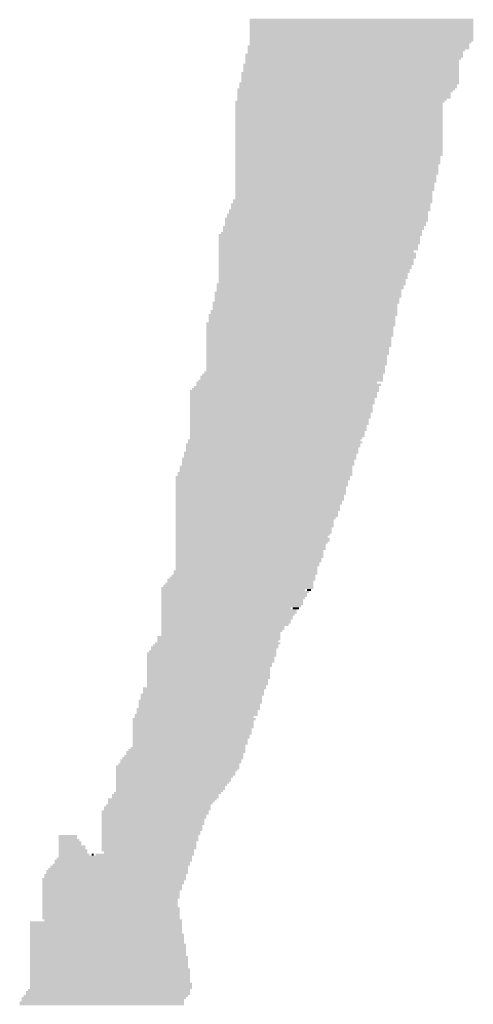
# Model space of a CAD drawing. Extents: x 0 to 579, y 0 to 878.
# Tile 6 of 34: x 72 to 132, y 181 to 310. Entities that reach past the tile are written whole.
import ezdxf

# ---------------------------------------------------------------- set-up
doc = ezdxf.new("R2010")
doc.units = 0
doc.header["$MEASUREMENT"] = 0

msp = doc.modelspace()

# ---------------------------------------------------------------- linework, layer by layer
at = {"color": 7, "linetype": 'Continuous', "lineweight": 0}
for points in [[(102.13, 309.75), (131.5, 309.75), (102.13, 310.01), (131.5, 310.01)], [(102.13, 309.48), (131.5, 309.48), (102.13, 309.75), (131.5, 309.75)], [(102.13, 309.21), (131.5, 309.21), (102.13, 309.48), (131.5, 309.48)], [(102.13, 308.94), (131.5, 308.94), (102.13, 309.21), (131.5, 309.21)], [(102.13, 308.67), (131.5, 308.67), (102.13, 308.94), (131.5, 308.94)], [(102.13, 308.4), (131.5, 308.4), (102.13, 308.67), (131.5, 308.67)], [(102.13, 308.13), (131.5, 308.13), (102.13, 308.4), (131.5, 308.4)], [(102.13, 307.86), (131.5, 307.86), (102.13, 308.13), (131.5, 308.13)], [(102.13, 307.59), (131.5, 307.59), (102.13, 307.86), (131.5, 307.86)], [(101.86, 306.24), (130.96, 306.24), (101.86, 306.51), (130.96, 306.51)], [(102.13, 307.32), (131.5, 307.32), (102.13, 307.59), (131.5, 307.59)], [(102.13, 307.05), (131.5, 307.05), (102.13, 307.32), (131.5, 307.32)], [(102.13, 306.78), (131.23, 306.78), (102.13, 307.05), (131.23, 307.05)], [(102.13, 306.51), (130.96, 306.51), (102.13, 306.78), (130.96, 306.78)], [(101.59, 305.17), (130.16, 305.17), (101.59, 305.44), (130.16, 305.44)], [(101.59, 304.9), (130.16, 304.9), (101.59, 305.17), (130.16, 305.17)], [(101.86, 305.97), (130.96, 305.97), (101.86, 306.24), (130.96, 306.24)], [(101.86, 305.71), (130.42, 305.71), (101.86, 305.97), (130.42, 305.97)], [(101.86, 305.44), (130.16, 305.44), (101.86, 305.71), (130.16, 305.71)], [(101.32, 303.82), (129.62, 303.82), (101.32, 304.09), (129.62, 304.09)], [(101.32, 303.55), (129.62, 303.55), (101.32, 303.82), (129.62, 303.82)], [(101.59, 304.63), (129.89, 304.63), (101.59, 304.9), (129.89, 304.9)], [(101.59, 304.36), (129.62, 304.36), (101.59, 304.63), (129.62, 304.63)], [(101.59, 304.09), (129.62, 304.09), (101.59, 304.36), (129.62, 304.36)], [(101.05, 302.74), (129.62, 302.74), (101.05, 303.01), (129.62, 303.01)], [(101.05, 302.47), (129.62, 302.47), (101.05, 302.74), (129.62, 302.74)], [(101.32, 303.28), (129.62, 303.28), (101.32, 303.55), (129.62, 303.55)], [(101.32, 303.01), (129.62, 303.01), (101.32, 303.28), (129.62, 303.28)], [(100.78, 301.4), (129.62, 301.4), (100.78, 301.66), (129.62, 301.66)], [(100.78, 301.13), (129.35, 301.13), (100.78, 301.4), (129.35, 301.4)], [(101.05, 302.2), (129.62, 302.2), (101.05, 302.47), (129.62, 302.47)], [(101.05, 301.93), (129.62, 301.93), (101.05, 302.2), (129.62, 302.2)], [(101.05, 301.66), (129.62, 301.66), (101.05, 301.93), (129.62, 301.93)], [(100.51, 300.59), (129.08, 300.59), (100.51, 300.86), (129.08, 300.86)], [(100.51, 300.32), (128.81, 300.32), (100.51, 300.59), (128.81, 300.59)], [(100.51, 300.05), (128.54, 300.05), (100.51, 300.32), (128.54, 300.32)], [(100.51, 299.78), (128.54, 299.78), (100.51, 300.05), (128.54, 300.05)], [(100.78, 300.86), (129.35, 300.86), (100.78, 301.13), (129.35, 301.13)], [(100.24, 298.97), (127.73, 298.97), (100.24, 299.24), (127.73, 299.24)], [(100.24, 298.7), (127.46, 298.7), (100.24, 298.97), (127.46, 298.97)], [(100.24, 298.43), (127.46, 298.43), (100.24, 298.7), (127.46, 298.7)], [(100.51, 299.51), (128.54, 299.51), (100.51, 299.78), (128.54, 299.78)], [(100.51, 299.24), (128, 299.24), (100.51, 299.51), (128, 299.51)], [(100.24, 298.16), (127.46, 298.16), (100.24, 298.43), (127.46, 298.43)], [(100.24, 297.89), (127.46, 297.89), (100.24, 298.16), (127.46, 298.16)], [(100.24, 297.62), (127.46, 297.62), (100.24, 297.89), (127.46, 297.89)], [(100.24, 297.36), (127.46, 297.36), (100.24, 297.62), (127.46, 297.62)], [(100.24, 297.09), (127.46, 297.09), (100.24, 297.36), (127.46, 297.36)], [(100.24, 296.82), (127.46, 296.82), (100.24, 297.09), (127.46, 297.09)], [(100.24, 296.55), (127.46, 296.55), (100.24, 296.82), (127.46, 296.82)], [(100.24, 296.28), (127.46, 296.28), (100.24, 296.55), (127.46, 296.55)], [(100.24, 296.01), (127.46, 296.01), (100.24, 296.28), (127.46, 296.28)], [(100.24, 295.74), (127.46, 295.74), (100.24, 296.01), (127.46, 296.01)], [(100.24, 295.47), (127.46, 295.47), (100.24, 295.74), (127.46, 295.74)], [(100.24, 295.2), (127.46, 295.2), (100.24, 295.47), (127.46, 295.47)], [(100.24, 294.93), (127.46, 294.93), (100.24, 295.2), (127.46, 295.2)], [(100.24, 294.66), (127.46, 294.66), (100.24, 294.93), (127.46, 294.93)], [(100.24, 294.39), (127.46, 294.39), (100.24, 294.66), (127.46, 294.66)], [(100.24, 294.12), (127.46, 294.12), (100.24, 294.39), (127.46, 294.39)], [(100.24, 293.85), (127.46, 293.85), (100.24, 294.12), (127.46, 294.12)], [(100.24, 293.58), (127.46, 293.58), (100.24, 293.85), (127.46, 293.85)], [(100.24, 293.32), (127.46, 293.32), (100.24, 293.58), (127.46, 293.58)], [(100.24, 293.05), (127.46, 293.05), (100.24, 293.32), (127.46, 293.32)], [(100.24, 292.78), (127.46, 292.78), (100.24, 293.05), (127.46, 293.05)], [(100.24, 292.51), (127.46, 292.51), (100.24, 292.78), (127.46, 292.78)], [(100.24, 292.24), (127.46, 292.24), (100.24, 292.51), (127.46, 292.51)], [(100.24, 291.97), (127.46, 291.97), (100.24, 292.24), (127.46, 292.24)], [(100.24, 291.7), (127.19, 291.7), (100.24, 291.97), (127.19, 291.97)], [(100.24, 291.43), (127.19, 291.43), (100.24, 291.7), (127.19, 291.7)], [(100.24, 291.16), (127.19, 291.16), (100.24, 291.43), (127.19, 291.43)], [(100.24, 290.89), (127.19, 290.89), (100.24, 291.16), (127.19, 291.16)], [(100.24, 290.62), (126.92, 290.62), (100.24, 290.89), (126.92, 290.89)], [(100.24, 290.35), (126.92, 290.35), (100.24, 290.62), (126.92, 290.62)], [(100.24, 290.08), (126.92, 290.08), (100.24, 290.35), (126.92, 290.35)], [(100.24, 289.81), (126.92, 289.81), (100.24, 290.08), (126.92, 290.08)], [(100.24, 289.54), (126.92, 289.54), (100.24, 289.81), (126.92, 289.81)], [(100.24, 289.28), (126.65, 289.28), (100.24, 289.54), (126.65, 289.54)], [(100.24, 289.01), (126.65, 289.01), (100.24, 289.28), (126.65, 289.28)], [(100.24, 288.74), (126.65, 288.74), (100.24, 289.01), (126.65, 289.01)], [(100.24, 288.47), (126.65, 288.47), (100.24, 288.74), (126.65, 288.74)], [(100.24, 288.2), (126.38, 288.2), (100.24, 288.47), (126.38, 288.47)], [(100.24, 287.93), (126.38, 287.93), (100.24, 288.2), (126.38, 288.2)], [(100.24, 287.66), (126.38, 287.66), (100.24, 287.93), (126.38, 287.93)], [(100.24, 287.39), (126.38, 287.39), (100.24, 287.66), (126.38, 287.66)], [(100.24, 287.12), (126.11, 287.12), (100.24, 287.39), (126.11, 287.39)], [(100.24, 286.85), (126.11, 286.85), (100.24, 287.12), (126.11, 287.12)], [(99.7, 285.5), (125.84, 285.5), (99.7, 285.77), (125.84, 285.77)], [(99.97, 286.04), (126.11, 286.04), (99.97, 286.31), (126.11, 286.31)], [(99.97, 285.77), (126.11, 285.77), (99.97, 286.04), (126.11, 286.04)], [(100.24, 286.58), (126.11, 286.58), (100.24, 286.85), (126.11, 286.85)], [(100.24, 286.31), (126.11, 286.31), (100.24, 286.58), (126.11, 286.58)], [(99.17, 284.16), (125.57, 284.16), (99.17, 284.43), (125.57, 284.43)], [(99.44, 284.7), (125.84, 284.7), (99.44, 284.97), (125.84, 284.97)], [(99.44, 284.43), (125.57, 284.43), (99.44, 284.7), (125.57, 284.7)], [(99.7, 285.23), (125.84, 285.23), (99.7, 285.5), (125.84, 285.5)], [(99.7, 284.97), (125.84, 284.97), (99.7, 285.23), (125.84, 285.23)], [(98.9, 283.62), (125.57, 283.62), (98.9, 283.89), (125.57, 283.89)], [(98.9, 283.35), (125.57, 283.35), (98.9, 283.62), (125.57, 283.62)], [(98.9, 283.08), (125.3, 283.08), (98.9, 283.35), (125.3, 283.35)], [(99.17, 283.89), (125.57, 283.89), (99.17, 284.16), (125.57, 284.16)], [(98.36, 281.73), (124.77, 281.73), (98.36, 282), (124.77, 282)], [(98.63, 282.54), (125.04, 282.54), (98.63, 282.81), (125.04, 282.81)], [(98.63, 282.27), (125.04, 282.27), (98.63, 282.54), (125.04, 282.54)], [(98.63, 282), (124.77, 282), (98.63, 282.27), (124.77, 282.27)], [(98.9, 282.81), (125.3, 282.81), (98.9, 283.08), (125.3, 283.08)], [(98.09, 281.46), (124.77, 281.46), (98.09, 281.73), (124.77, 281.73)], [(98.09, 281.19), (124.5, 281.19), (98.09, 281.46), (124.5, 281.46)], [(98.09, 280.93), (124.5, 280.93), (98.09, 281.19), (124.5, 281.19)], [(98.09, 280.66), (124.5, 280.66), (98.09, 280.93), (124.5, 280.93)], [(98.09, 280.39), (124.5, 280.39), (98.09, 280.66), (124.5, 280.66)], [(98.09, 280.12), (124.23, 280.12), (98.09, 280.39), (124.23, 280.39)], [(98.09, 279.85), (124.23, 279.85), (98.09, 280.12), (124.23, 280.12)], [(98.09, 279.58), (124.23, 279.58), (98.09, 279.85), (124.23, 279.85)], [(98.09, 279.31), (123.69, 279.31), (98.09, 279.58), (123.69, 279.58)], [(98.09, 279.04), (123.96, 279.04), (98.09, 279.31), (123.96, 279.31)], [(98.09, 278.77), (123.96, 278.77), (98.09, 279.04), (123.96, 279.04)], [(98.09, 278.5), (123.96, 278.5), (98.09, 278.77), (123.96, 278.77)], [(98.09, 278.23), (123.69, 278.23), (98.09, 278.5), (123.69, 278.5)], [(98.09, 277.96), (123.69, 277.96), (98.09, 278.23), (123.69, 278.23)], [(98.09, 277.69), (123.69, 277.69), (98.09, 277.96), (123.69, 277.96)], [(98.09, 277.42), (123.42, 277.42), (98.09, 277.69), (123.42, 277.69)], [(98.09, 277.15), (123.42, 277.15), (98.09, 277.42), (123.42, 277.42)], [(98.09, 276.89), (123.15, 276.89), (98.09, 277.15), (123.15, 277.15)], [(98.09, 276.62), (123.15, 276.62), (98.09, 276.89), (123.15, 276.89)], [(98.09, 276.35), (122.88, 276.35), (98.09, 276.62), (122.88, 276.62)], [(98.09, 276.08), (122.88, 276.08), (98.09, 276.35), (122.88, 276.35)], [(98.09, 275.81), (122.88, 275.81), (98.09, 276.08), (122.88, 276.08)], [(98.09, 275.54), (122.61, 275.54), (98.09, 275.81), (122.61, 275.81)], [(98.09, 275.27), (122.61, 275.27), (98.09, 275.54), (122.61, 275.54)], [(97.55, 273.92), (122.07, 273.92), (97.55, 274.19), (122.07, 274.19)], [(97.82, 275), (122.61, 275), (97.82, 275.27), (122.61, 275.27)], [(97.82, 274.73), (122.34, 274.73), (97.82, 275), (122.34, 275)], [(97.82, 274.46), (122.34, 274.46), (97.82, 274.73), (122.34, 274.73)], [(97.82, 274.19), (122.07, 274.19), (97.82, 274.46), (122.07, 274.46)], [(97.28, 272.58), (121.8, 272.58), (97.28, 272.85), (121.8, 272.85)], [(97.55, 273.65), (122.07, 273.65), (97.55, 273.92), (122.07, 273.92)], [(97.55, 273.38), (122.07, 273.38), (97.55, 273.65), (122.07, 273.65)], [(97.55, 273.11), (121.8, 273.11), (97.55, 273.38), (121.8, 273.38)], [(97.55, 272.85), (121.8, 272.85), (97.55, 273.11), (121.8, 273.11)], [(97.01, 271.5), (121.53, 271.5), (97.01, 271.77), (121.53, 271.77)], [(97.01, 271.23), (121.53, 271.23), (97.01, 271.5), (121.53, 271.5)], [(97.28, 272.31), (121.53, 272.31), (97.28, 272.58), (121.53, 272.58)], [(97.28, 272.04), (121.53, 272.04), (97.28, 272.31), (121.53, 272.31)], [(97.28, 271.77), (121.53, 271.77), (97.28, 272.04), (121.53, 272.04)], [(96.74, 270.96), (121.53, 270.96), (96.74, 271.23), (121.53, 271.23)], [(96.74, 270.69), (121.26, 270.69), (96.74, 270.96), (121.26, 270.96)], [(96.74, 270.42), (121.26, 270.42), (96.74, 270.69), (121.26, 270.69)], [(96.74, 270.15), (121.26, 270.15), (96.74, 270.42), (121.26, 270.42)], [(96.47, 269.88), (121.26, 269.88), (96.47, 270.15), (121.26, 270.15)], [(96.47, 269.61), (121.26, 269.61), (96.47, 269.88), (121.26, 269.88)], [(96.47, 269.34), (120.99, 269.34), (96.47, 269.61), (120.99, 269.61)], [(96.47, 269.07), (120.99, 269.07), (96.47, 269.34), (120.99, 269.34)], [(96.47, 268.8), (120.99, 268.8), (96.47, 269.07), (120.99, 269.07)], [(96.47, 268.54), (120.99, 268.54), (96.47, 268.8), (120.99, 268.8)], [(96.47, 268.27), (120.99, 268.27), (96.47, 268.54), (120.99, 268.54)], [(96.47, 268), (120.72, 268), (96.47, 268.27), (120.72, 268.27)], [(96.47, 267.73), (120.72, 267.73), (96.47, 268), (120.72, 268)], [(96.47, 267.46), (120.72, 267.46), (96.47, 267.73), (120.72, 267.73)], [(96.47, 267.19), (120.72, 267.19), (96.47, 267.46), (120.72, 267.46)], [(96.47, 266.92), (120.72, 266.92), (96.47, 267.19), (120.72, 267.19)], [(96.47, 266.65), (120.45, 266.65), (96.47, 266.92), (120.45, 266.92)], [(96.47, 266.38), (120.45, 266.38), (96.47, 266.65), (120.45, 266.65)], [(96.47, 266.11), (120.45, 266.11), (96.47, 266.38), (120.45, 266.38)], [(96.47, 265.84), (120.45, 265.84), (96.47, 266.11), (120.45, 266.11)], [(96.47, 265.57), (120.18, 265.57), (96.47, 265.84), (120.18, 265.84)], [(96.47, 265.3), (120.18, 265.3), (96.47, 265.57), (120.18, 265.57)], [(96.47, 265.03), (120.18, 265.03), (96.47, 265.3), (120.18, 265.3)], [(96.47, 264.76), (120.18, 264.76), (96.47, 265.03), (120.18, 265.03)], [(96.47, 264.5), (120.18, 264.5), (96.47, 264.76), (120.18, 264.76)], [(96.47, 264.23), (119.92, 264.23), (96.47, 264.5), (119.92, 264.5)], [(96.47, 263.96), (119.92, 263.96), (96.47, 264.23), (119.92, 264.23)], [(96.47, 263.69), (119.92, 263.69), (96.47, 263.96), (119.92, 263.96)], [(95.39, 262.34), (119.65, 262.34), (95.39, 262.61), (119.65, 262.61)], [(95.66, 262.88), (119.65, 262.88), (95.66, 263.15), (119.65, 263.15)], [(95.66, 262.61), (119.65, 262.61), (95.66, 262.88), (119.65, 262.88)], [(95.93, 263.15), (119.65, 263.15), (95.93, 263.42), (119.65, 263.42)], [(96.2, 263.42), (119.92, 263.42), (96.2, 263.69), (119.92, 263.69)], [(94.32, 260.99), (119.11, 260.99), (94.32, 261.26), (119.11, 261.26)], [(94.59, 261.26), (119.11, 261.26), (94.59, 261.53), (119.11, 261.53)], [(94.85, 261.53), (119.11, 261.53), (94.85, 261.8), (119.11, 261.8)], [(95.12, 262.07), (118.84, 262.07), (95.12, 262.34), (118.84, 262.34)], [(95.12, 261.8), (119.38, 261.8), (95.12, 262.07), (119.38, 262.07)], [(94.32, 260.72), (118.84, 260.72), (94.32, 260.99), (118.84, 260.99)], [(94.32, 260.46), (118.84, 260.46), (94.32, 260.72), (118.84, 260.72)], [(94.32, 260.19), (118.84, 260.19), (94.32, 260.46), (118.84, 260.46)], [(94.32, 259.92), (118.57, 259.92), (94.32, 260.19), (118.57, 260.19)], [(94.32, 259.65), (118.57, 259.65), (94.32, 259.92), (118.57, 259.92)], [(94.32, 259.38), (118.57, 259.38), (94.32, 259.65), (118.57, 259.65)], [(94.32, 259.11), (118.3, 259.11), (94.32, 259.38), (118.3, 259.38)], [(94.32, 258.84), (118.3, 258.84), (94.32, 259.11), (118.3, 259.11)], [(94.32, 258.57), (118.3, 258.57), (94.32, 258.84), (118.3, 258.84)], [(94.32, 258.3), (118.3, 258.3), (94.32, 258.57), (118.3, 258.57)], [(94.32, 258.03), (118.03, 258.03), (94.32, 258.3), (118.03, 258.3)], [(94.32, 257.76), (118.03, 257.76), (94.32, 258.03), (118.03, 258.03)], [(94.32, 257.49), (118.03, 257.49), (94.32, 257.76), (118.03, 257.76)], [(94.32, 257.22), (117.76, 257.22), (94.32, 257.49), (117.76, 257.49)], [(94.32, 256.95), (117.76, 256.95), (94.32, 257.22), (117.76, 257.22)], [(94.32, 256.68), (117.76, 256.68), (94.32, 256.95), (117.76, 256.95)], [(94.32, 256.42), (117.49, 256.42), (94.32, 256.68), (117.49, 256.68)], [(94.32, 256.15), (117.49, 256.15), (94.32, 256.42), (117.49, 256.42)], [(94.32, 255.88), (117.49, 255.88), (94.32, 256.15), (117.49, 256.15)], [(94.05, 254.53), (116.68, 254.53), (94.05, 254.8), (116.68, 254.8)], [(94.32, 255.61), (117.22, 255.61), (94.32, 255.88), (117.22, 255.88)], [(94.32, 255.34), (117.22, 255.34), (94.32, 255.61), (117.22, 255.61)], [(94.32, 255.07), (117.22, 255.07), (94.32, 255.34), (117.22, 255.34)], [(94.32, 254.8), (116.95, 254.8), (94.32, 255.07), (116.95, 255.07)], [(93.78, 253.99), (116.68, 253.99), (93.78, 254.26), (116.68, 254.26)], [(93.78, 253.72), (116.68, 253.72), (93.78, 253.99), (116.68, 253.99)], [(93.78, 253.45), (116.41, 253.45), (93.78, 253.72), (116.41, 253.72)], [(93.78, 253.18), (116.41, 253.18), (93.78, 253.45), (116.41, 253.45)], [(94.05, 254.26), (116.95, 254.26), (94.05, 254.53), (116.95, 254.53)], [(93.24, 252.11), (116.14, 252.11), (93.24, 252.38), (116.14, 252.38)], [(93.24, 251.84), (115.87, 251.84), (93.24, 252.11), (115.87, 252.11)], [(93.51, 252.91), (116.41, 252.91), (93.51, 253.18), (116.41, 253.18)], [(93.51, 252.64), (116.14, 252.64), (93.51, 252.91), (116.14, 252.91)], [(93.51, 252.38), (116.14, 252.38), (93.51, 252.64), (116.14, 252.64)], [(92.97, 251.03), (115.6, 251.03), (92.97, 251.3), (115.6, 251.3)], [(92.97, 250.76), (115.6, 250.76), (92.97, 251.03), (115.6, 251.03)], [(93.24, 251.57), (115.87, 251.57), (93.24, 251.84), (115.87, 251.84)], [(93.24, 251.3), (115.87, 251.3), (93.24, 251.57), (115.87, 251.57)], [(92.43, 249.68), (115.33, 249.68), (92.43, 249.95), (115.33, 249.95)], [(92.43, 249.41), (115.33, 249.41), (92.43, 249.68), (115.33, 249.68)], [(92.7, 250.22), (115.6, 250.22), (92.7, 250.49), (115.6, 250.49)], [(92.7, 249.95), (115.6, 249.95), (92.7, 250.22), (115.6, 250.22)], [(92.97, 250.49), (115.6, 250.49), (92.97, 250.76), (115.6, 250.76)], [(92.43, 249.14), (115.06, 249.14), (92.43, 249.41), (115.06, 249.41)], [(92.43, 248.87), (115.06, 248.87), (92.43, 249.14), (115.06, 249.14)], [(92.43, 248.6), (115.06, 248.6), (92.43, 248.87), (115.06, 248.87)], [(92.43, 248.33), (114.8, 248.33), (92.43, 248.6), (114.8, 248.6)], [(92.43, 248.07), (114.8, 248.07), (92.43, 248.33), (114.8, 248.33)], [(92.43, 247.8), (114.8, 247.8), (92.43, 248.07), (114.8, 248.07)], [(92.43, 247.53), (114.8, 247.53), (92.43, 247.8), (114.8, 247.8)], [(92.43, 247.26), (114.53, 247.26), (92.43, 247.53), (114.53, 247.53)], [(92.43, 246.99), (114.53, 246.99), (92.43, 247.26), (114.53, 247.26)], [(92.43, 246.72), (114.53, 246.72), (92.43, 246.99), (114.53, 246.99)], [(92.43, 246.45), (114.26, 246.45), (92.43, 246.72), (114.26, 246.72)], [(92.43, 246.18), (114.26, 246.18), (92.43, 246.45), (114.26, 246.45)], [(92.43, 245.91), (113.99, 245.91), (92.43, 246.18), (113.99, 246.18)], [(92.43, 245.64), (113.99, 245.64), (92.43, 245.91), (113.99, 245.91)], [(92.43, 245.37), (113.99, 245.37), (92.43, 245.64), (113.99, 245.64)], [(92.43, 245.1), (113.72, 245.1), (92.43, 245.37), (113.72, 245.37)], [(92.43, 244.83), (113.72, 244.83), (92.43, 245.1), (113.72, 245.1)], [(92.43, 244.56), (113.72, 244.56), (92.43, 244.83), (113.72, 244.83)], [(92.43, 244.29), (113.45, 244.29), (92.43, 244.56), (113.45, 244.56)], [(92.43, 244.03), (113.18, 244.03), (92.43, 244.29), (113.18, 244.29)], [(92.43, 243.76), (113.18, 243.76), (92.43, 244.03), (113.18, 244.03)], [(92.43, 243.49), (113.18, 243.49), (92.43, 243.76), (113.18, 243.76)], [(92.43, 243.22), (113.18, 243.22), (92.43, 243.49), (113.18, 243.49)], [(92.43, 242.95), (112.91, 242.95), (92.43, 243.22), (112.91, 243.22)], [(92.43, 242.68), (112.91, 242.68), (92.43, 242.95), (112.91, 242.95)], [(92.43, 242.41), (112.91, 242.41), (92.43, 242.68), (112.91, 242.68)], [(92.43, 242.14), (112.64, 242.14), (92.43, 242.41), (112.64, 242.41)], [(92.43, 241.87), (112.37, 241.87), (92.43, 242.14), (112.37, 242.14)], [(92.43, 241.6), (112.64, 241.6), (92.43, 241.87), (112.64, 241.87)], [(92.43, 241.33), (112.64, 241.33), (92.43, 241.6), (112.64, 241.6)], [(92.43, 241.06), (112.37, 241.06), (92.43, 241.33), (112.37, 241.33)], [(92.43, 240.79), (112.1, 240.79), (92.43, 241.06), (112.1, 241.06)], [(92.43, 240.52), (112.1, 240.52), (92.43, 240.79), (112.1, 240.79)], [(92.43, 240.25), (112.1, 240.25), (92.43, 240.52), (112.1, 240.52)], [(92.43, 239.99), (111.83, 239.99), (92.43, 240.25), (111.83, 240.25)], [(92.43, 239.72), (111.83, 239.72), (92.43, 239.99), (111.83, 239.99)], [(92.43, 239.45), (111.83, 239.45), (92.43, 239.72), (111.83, 239.72)], [(92.43, 239.18), (111.83, 239.18), (92.43, 239.45), (111.83, 239.45)], [(92.43, 238.91), (111.56, 238.91), (92.43, 239.18), (111.56, 239.18)], [(92.43, 238.64), (111.56, 238.64), (92.43, 238.91), (111.56, 238.91)], [(92.43, 238.37), (111.29, 238.37), (92.43, 238.64), (111.29, 238.64)], [(92.43, 238.1), (111.29, 238.1), (92.43, 238.37), (111.29, 238.37)], [(92.43, 237.83), (111.02, 237.83), (92.43, 238.1), (111.02, 238.1)], [(91.62, 236.48), (110.75, 236.48), (91.62, 236.75), (110.75, 236.75)], [(91.89, 236.75), (110.75, 236.75), (91.89, 237.02), (110.75, 237.02)], [(92.16, 237.29), (111.02, 237.29), (92.16, 237.56), (111.02, 237.56)], [(92.16, 237.02), (111.02, 237.02), (92.16, 237.29), (111.02, 237.29)], [(92.43, 237.56), (111.02, 237.56), (92.43, 237.83), (111.02, 237.83)], [(90.54, 235.14), (110.48, 235.14), (90.54, 235.41), (110.48, 235.41)], [(90.81, 235.41), (110.48, 235.41), (90.81, 235.68), (110.48, 235.68)], [(91.08, 235.68), (110.48, 235.68), (91.08, 235.95), (110.48, 235.95)], [(91.35, 236.21), (110.75, 236.21), (91.35, 236.48), (110.75, 236.48)], [(91.35, 235.95), (110.48, 235.95), (91.35, 236.21), (110.48, 236.21)], [(90.54, 234.87), (109.41, 234.87), (90.54, 235.14), (109.41, 235.14)], [(90.54, 234.6), (109.94, 234.6), (90.54, 234.87), (109.94, 234.87)], [(90.54, 234.33), (109.68, 234.33), (90.54, 234.6), (109.68, 234.6)], [(90.54, 234.06), (109.68, 234.06), (90.54, 234.33), (109.68, 234.33)], [(90.54, 233.79), (109.41, 233.79), (90.54, 234.06), (109.41, 234.06)], [(109.68, 234.87), (110.21, 234.87), (109.68, 235.14), (110.21, 235.14)], [(90.54, 233.52), (109.14, 233.52), (90.54, 233.79), (109.14, 233.79)], [(90.54, 233.25), (109.14, 233.25), (90.54, 233.52), (109.14, 233.52)], [(90.54, 232.98), (109.14, 232.98), (90.54, 233.25), (109.14, 233.25)], [(90.54, 232.71), (108.87, 232.71), (90.54, 232.98), (108.87, 232.98)], [(90.54, 232.44), (107.52, 232.44), (90.54, 232.71), (107.52, 232.71)], [(107.79, 232.44), (108.6, 232.44), (107.79, 232.71), (108.6, 232.71)], [(90.54, 232.17), (108.33, 232.17), (90.54, 232.44), (108.33, 232.44)], [(90.54, 231.9), (108.33, 231.9), (90.54, 232.17), (108.33, 232.17)], [(90.54, 231.64), (108.06, 231.64), (90.54, 231.9), (108.06, 231.9)], [(90.54, 231.37), (107.79, 231.37), (90.54, 231.64), (107.79, 231.64)], [(90.54, 231.1), (107.79, 231.1), (90.54, 231.37), (107.79, 231.37)], [(90.54, 230.83), (107.52, 230.83), (90.54, 231.1), (107.52, 231.1)], [(90.54, 230.56), (107.52, 230.56), (90.54, 230.83), (107.52, 230.83)], [(90.54, 230.29), (107.25, 230.29), (90.54, 230.56), (107.25, 230.56)], [(90.54, 230.02), (106.71, 230.02), (90.54, 230.29), (106.71, 230.29)], [(90, 228.67), (106.17, 228.67), (90, 228.94), (106.17, 228.94)], [(90.54, 229.75), (106.71, 229.75), (90.54, 230.02), (106.71, 230.02)], [(90.54, 229.48), (106.44, 229.48), (90.54, 229.75), (106.44, 229.75)], [(90.54, 229.21), (106.17, 229.21), (90.54, 229.48), (106.17, 229.48)], [(90.54, 228.94), (106.17, 228.94), (90.54, 229.21), (106.17, 229.21)], [(89.2, 227.33), (105.9, 227.33), (89.2, 227.6), (105.9, 227.6)], [(89.47, 227.6), (105.9, 227.6), (89.47, 227.86), (105.9, 227.86)], [(89.73, 227.86), (106.17, 227.86), (89.73, 228.13), (106.17, 228.13)], [(90, 228.4), (106.17, 228.4), (90, 228.67), (106.17, 228.67)], [(90, 228.13), (105.9, 228.13), (90, 228.4), (105.9, 228.4)], [(88.66, 226.52), (105.63, 226.52), (88.66, 226.79), (105.63, 226.79)], [(88.66, 226.25), (105.63, 226.25), (88.66, 226.52), (105.63, 226.52)], [(88.66, 225.98), (105.36, 225.98), (88.66, 226.25), (105.36, 226.25)], [(88.93, 226.79), (105.63, 226.79), (88.93, 227.06), (105.63, 227.06)], [(89.2, 227.06), (105.63, 227.06), (89.2, 227.33), (105.63, 227.33)], [(88.66, 225.71), (105.36, 225.71), (88.66, 225.98), (105.36, 225.98)], [(88.66, 225.44), (105.36, 225.44), (88.66, 225.71), (105.36, 225.71)], [(88.66, 225.17), (105.09, 225.17), (88.66, 225.44), (105.09, 225.44)], [(88.66, 224.9), (105.09, 224.9), (88.66, 225.17), (105.09, 225.17)], [(88.66, 224.63), (104.82, 224.63), (88.66, 224.9), (104.82, 224.9)], [(88.66, 224.36), (104.82, 224.36), (88.66, 224.63), (104.82, 224.63)], [(88.66, 224.09), (104.82, 224.09), (88.66, 224.36), (104.82, 224.36)], [(88.66, 223.82), (104.82, 223.82), (88.66, 224.09), (104.82, 224.09)], [(88.66, 223.56), (104.82, 223.56), (88.66, 223.82), (104.82, 223.82)], [(88.66, 223.29), (104.82, 223.29), (88.66, 223.56), (104.82, 223.56)], [(88.66, 223.02), (104.56, 223.02), (88.66, 223.29), (104.56, 223.29)], [(88.66, 222.75), (104.56, 222.75), (88.66, 223.02), (104.56, 223.02)], [(88.66, 222.48), (104.56, 222.48), (88.66, 222.75), (104.56, 222.75)], [(88.66, 222.21), (104.29, 222.21), (88.66, 222.48), (104.29, 222.48)], [(87.85, 221.13), (104.02, 221.13), (87.85, 221.4), (104.02, 221.4)], [(87.85, 220.86), (103.75, 220.86), (87.85, 221.13), (103.75, 221.13)], [(88.12, 221.94), (104.29, 221.94), (88.12, 222.21), (104.29, 222.21)], [(88.12, 221.67), (104.02, 221.67), (88.12, 221.94), (104.02, 221.94)], [(88.12, 221.4), (104.02, 221.4), (88.12, 221.67), (104.02, 221.67)], [(87.58, 220.32), (103.75, 220.32), (87.58, 220.59), (103.75, 220.59)], [(87.58, 220.05), (103.75, 220.05), (87.58, 220.32), (103.75, 220.32)], [(87.58, 219.78), (103.48, 219.78), (87.58, 220.05), (103.48, 220.05)], [(87.58, 219.52), (103.48, 219.52), (87.58, 219.78), (103.48, 219.78)], [(87.85, 220.59), (103.75, 220.59), (87.85, 220.86), (103.75, 220.86)], [(87.04, 218.44), (103.21, 218.44), (87.04, 218.71), (103.21, 218.71)], [(87.31, 219.25), (103.48, 219.25), (87.31, 219.52), (103.48, 219.52)], [(87.31, 218.98), (103.21, 218.98), (87.31, 219.25), (103.21, 219.25)], [(87.31, 218.71), (103.21, 218.71), (87.31, 218.98), (103.21, 218.98)], [(86.77, 217.9), (102.94, 217.9), (86.77, 218.17), (102.94, 218.17)], [(86.77, 217.63), (102.67, 217.63), (86.77, 217.9), (102.67, 217.9)], [(86.77, 217.36), (102.67, 217.36), (86.77, 217.63), (102.67, 217.63)], [(86.77, 217.09), (102.67, 217.09), (86.77, 217.36), (102.67, 217.36)], [(87.04, 218.17), (102.67, 218.17), (87.04, 218.44), (102.67, 218.44)], [(86.77, 216.82), (102.67, 216.82), (86.77, 217.09), (102.67, 217.09)], [(86.77, 216.55), (102.4, 216.55), (86.77, 216.82), (102.4, 216.82)], [(86.77, 216.28), (102.4, 216.28), (86.77, 216.55), (102.4, 216.55)], [(86.77, 216.01), (102.4, 216.01), (86.77, 216.28), (102.4, 216.28)], [(86.77, 215.74), (102.13, 215.74), (86.77, 216.01), (102.13, 216.01)], [(86.77, 215.47), (102.13, 215.47), (86.77, 215.74), (102.13, 215.74)], [(86.77, 215.21), (101.86, 215.21), (86.77, 215.47), (101.86, 215.47)], [(86.77, 214.94), (101.86, 214.94), (86.77, 215.21), (101.86, 215.21)], [(86.77, 214.67), (101.86, 214.67), (86.77, 214.94), (101.86, 214.94)], [(86.77, 214.4), (101.59, 214.4), (86.77, 214.67), (101.59, 214.67)], [(85.69, 213.05), (101.32, 213.05), (85.69, 213.32), (101.32, 213.32)], [(85.96, 213.59), (101.59, 213.59), (85.96, 213.86), (101.59, 213.86)], [(85.96, 213.32), (101.32, 213.32), (85.96, 213.59), (101.32, 213.59)], [(86.23, 213.86), (101.59, 213.86), (86.23, 214.13), (101.59, 214.13)], [(86.5, 214.13), (101.59, 214.13), (86.5, 214.4), (101.59, 214.4)], [(84.88, 211.97), (100.78, 211.97), (84.88, 212.24), (100.78, 212.24)], [(85.15, 212.51), (101.05, 212.51), (85.15, 212.78), (101.05, 212.78)], [(85.15, 212.24), (101.05, 212.24), (85.15, 212.51), (101.05, 212.51)], [(85.42, 212.78), (101.32, 212.78), (85.42, 213.05), (101.32, 213.05)], [(84.61, 211.7), (100.78, 211.7), (84.61, 211.97), (100.78, 211.97)], [(84.61, 211.43), (100.78, 211.43), (84.61, 211.7), (100.78, 211.7)], [(84.61, 211.17), (100.51, 211.17), (84.61, 211.43), (100.51, 211.43)], [(84.61, 210.9), (100.24, 210.9), (84.61, 211.17), (100.24, 211.17)], [(84.61, 210.63), (100.24, 210.63), (84.61, 210.9), (100.24, 210.9)], [(84.61, 210.36), (99.97, 210.36), (84.61, 210.63), (99.97, 210.63)], [(84.61, 210.09), (99.7, 210.09), (84.61, 210.36), (99.7, 210.36)], [(84.61, 209.82), (99.7, 209.82), (84.61, 210.09), (99.7, 210.09)], [(84.61, 209.55), (99.44, 209.55), (84.61, 209.82), (99.44, 209.82)], [(84.61, 209.28), (99.17, 209.28), (84.61, 209.55), (99.17, 209.55)], [(84.08, 207.93), (98.09, 207.93), (84.08, 208.2), (98.09, 208.2)], [(84.35, 208.2), (98.36, 208.2), (84.35, 208.47), (98.36, 208.47)], [(84.61, 209.01), (98.9, 209.01), (84.61, 209.28), (98.9, 209.28)], [(84.61, 208.74), (98.9, 208.74), (84.61, 209.01), (98.9, 209.01)], [(84.61, 208.47), (98.63, 208.47), (84.61, 208.74), (98.63, 208.74)], [(83.27, 206.59), (97.01, 206.59), (83.27, 206.86), (97.01, 206.86)], [(83.54, 207.39), (97.82, 207.39), (83.54, 207.66), (97.82, 207.66)], [(83.54, 207.13), (97.55, 207.13), (83.54, 207.39), (97.55, 207.39)], [(83.54, 206.86), (97.28, 206.86), (83.54, 207.13), (97.28, 207.13)], [(84.08, 207.66), (98.09, 207.66), (84.08, 207.93), (98.09, 207.93)], [(82.73, 205.78), (96.74, 205.78), (82.73, 206.05), (96.74, 206.05)], [(82.73, 205.51), (96.74, 205.51), (82.73, 205.78), (96.74, 205.78)], [(83, 206.32), (97.01, 206.32), (83, 206.59), (97.01, 206.59)], [(83, 206.05), (97.01, 206.05), (83, 206.32), (97.01, 206.32)], [(82.73, 205.24), (96.47, 205.24), (82.73, 205.51), (96.47, 205.51)], [(82.73, 204.97), (96.47, 204.97), (82.73, 205.24), (96.47, 205.24)], [(82.73, 204.7), (96.2, 204.7), (82.73, 204.97), (96.2, 204.97)], [(82.73, 204.43), (96.2, 204.43), (82.73, 204.7), (96.2, 204.7)], [(82.73, 204.16), (96.2, 204.16), (82.73, 204.43), (96.2, 204.43)], [(82.73, 203.89), (95.93, 203.89), (82.73, 204.16), (95.93, 204.16)], [(82.73, 203.62), (95.93, 203.62), (82.73, 203.89), (95.93, 203.89)], [(82.73, 203.35), (95.93, 203.35), (82.73, 203.62), (95.93, 203.62)], [(82.73, 203.09), (95.66, 203.09), (82.73, 203.35), (95.66, 203.35)], [(82.73, 202.82), (95.66, 202.82), (82.73, 203.09), (95.66, 203.09)], [(77.07, 202.55), (79.49, 202.55), (77.07, 202.82), (79.49, 202.82)], [(77.07, 202.28), (79.49, 202.28), (77.07, 202.55), (79.49, 202.55)], [(77.07, 202.01), (79.76, 202.01), (77.07, 202.28), (79.76, 202.28)], [(77.07, 201.74), (80.03, 201.74), (77.07, 202.01), (80.03, 202.01)], [(77.07, 201.47), (80.03, 201.47), (77.07, 201.74), (80.03, 201.74)], [(82.73, 202.55), (95.39, 202.55), (82.73, 202.82), (95.39, 202.82)], [(82.73, 202.28), (95.39, 202.28), (82.73, 202.55), (95.39, 202.55)], [(82.73, 202.01), (95.39, 202.01), (82.73, 202.28), (95.39, 202.28)], [(82.73, 201.74), (95.12, 201.74), (82.73, 202.01), (95.12, 202.01)], [(82.73, 201.47), (95.12, 201.47), (82.73, 201.74), (95.12, 201.74)], [(77.07, 201.2), (80.57, 201.2), (77.07, 201.47), (80.57, 201.47)], [(77.07, 200.93), (80.57, 200.93), (77.07, 201.2), (80.57, 201.2)], [(77.07, 200.66), (80.84, 200.66), (77.07, 200.93), (80.84, 200.93)], [(77.07, 200.39), (80.84, 200.39), (77.07, 200.66), (80.84, 200.66)], [(82.73, 201.2), (95.12, 201.2), (82.73, 201.47), (95.12, 201.47)], [(82.73, 200.93), (95.12, 200.93), (82.73, 201.2), (95.12, 201.2)], [(82.73, 200.66), (94.85, 200.66), (82.73, 200.93), (94.85, 200.93)], [(83, 200.39), (94.85, 200.39), (83, 200.66), (94.85, 200.66)], [(76.53, 199.31), (94.59, 199.31), (76.53, 199.58), (94.59, 199.58)], [(76.53, 199.04), (94.32, 199.04), (76.53, 199.31), (94.32, 199.31)], [(76.8, 199.58), (94.59, 199.58), (76.8, 199.85), (94.59, 199.85)], [(77.07, 200.12), (81.11, 200.12), (77.07, 200.39), (81.11, 200.39)], [(77.07, 199.85), (94.59, 199.85), (77.07, 200.12), (94.59, 200.12)], [(81.38, 200.12), (81.65, 200.12), (81.38, 200.39), (81.65, 200.39)], [(81.92, 200.12), (94.85, 200.12), (81.92, 200.39), (94.85, 200.39)], [(75.45, 197.97), (94.05, 197.97), (75.45, 198.24), (94.05, 198.24)], [(75.45, 197.7), (94.05, 197.7), (75.45, 197.97), (94.05, 197.97)], [(75.72, 198.24), (94.05, 198.24), (75.72, 198.51), (94.05, 198.51)], [(75.99, 198.51), (94.05, 198.51), (75.99, 198.78), (94.05, 198.78)], [(76.26, 198.78), (94.32, 198.78), (76.26, 199.04), (94.32, 199.04)], [(74.91, 196.89), (93.78, 196.89), (74.91, 197.16), (93.78, 197.16)], [(74.91, 196.62), (93.51, 196.62), (74.91, 196.89), (93.51, 196.89)], [(74.91, 196.35), (93.51, 196.35), (74.91, 196.62), (93.51, 196.62)], [(75.18, 197.43), (93.78, 197.43), (75.18, 197.7), (93.78, 197.7)], [(75.18, 197.16), (93.78, 197.16), (75.18, 197.43), (93.78, 197.43)], [(74.91, 196.08), (93.24, 196.08), (74.91, 196.35), (93.24, 196.35)], [(74.91, 195.81), (93.24, 195.81), (74.91, 196.08), (93.24, 196.08)], [(74.91, 195.54), (93.24, 195.54), (74.91, 195.81), (93.24, 195.81)], [(74.91, 195.27), (92.97, 195.27), (74.91, 195.54), (92.97, 195.54)], [(74.91, 195), (92.97, 195), (74.91, 195.27), (92.97, 195.27)], [(74.91, 194.74), (92.97, 194.74), (74.91, 195), (92.97, 195)], [(74.91, 194.47), (92.97, 194.47), (74.91, 194.74), (92.97, 194.74)], [(74.91, 194.2), (92.7, 194.2), (74.91, 194.47), (92.7, 194.47)], [(74.91, 193.93), (92.7, 193.93), (74.91, 194.2), (92.7, 194.2)], [(74.91, 193.66), (92.7, 193.66), (74.91, 193.93), (92.7, 193.93)], [(74.91, 193.39), (92.7, 193.39), (74.91, 193.66), (92.7, 193.66)], [(74.91, 193.12), (92.97, 193.12), (74.91, 193.39), (92.97, 193.39)], [(74.91, 192.85), (92.97, 192.85), (74.91, 193.12), (92.97, 193.12)], [(74.91, 192.58), (92.97, 192.58), (74.91, 192.85), (92.97, 192.85)], [(73.3, 191.23), (93.24, 191.23), (73.3, 191.5), (93.24, 191.5)], [(74.91, 192.31), (92.97, 192.31), (74.91, 192.58), (92.97, 192.58)], [(74.91, 192.04), (92.97, 192.04), (74.91, 192.31), (92.97, 192.31)], [(74.91, 191.77), (92.97, 191.77), (74.91, 192.04), (92.97, 192.04)], [(75.18, 191.5), (93.24, 191.5), (75.18, 191.77), (93.24, 191.77)], [(73.3, 190.96), (93.24, 190.96), (73.3, 191.23), (93.24, 191.23)], [(73.3, 190.7), (93.24, 190.7), (73.3, 190.96), (93.24, 190.96)], [(73.3, 190.43), (93.24, 190.43), (73.3, 190.7), (93.24, 190.7)], [(73.3, 190.16), (93.24, 190.16), (73.3, 190.43), (93.24, 190.43)], [(73.3, 189.89), (93.24, 189.89), (73.3, 190.16), (93.24, 190.16)], [(73.3, 189.62), (93.51, 189.62), (73.3, 189.89), (93.51, 189.89)], [(73.3, 189.35), (93.51, 189.35), (73.3, 189.62), (93.51, 189.62)], [(73.3, 189.08), (93.51, 189.08), (73.3, 189.35), (93.51, 189.35)], [(73.3, 188.81), (93.51, 188.81), (73.3, 189.08), (93.51, 189.08)], [(73.3, 188.54), (93.51, 188.54), (73.3, 188.81), (93.51, 188.81)], [(73.3, 188.27), (93.78, 188.27), (73.3, 188.54), (93.78, 188.54)], [(73.3, 188), (93.78, 188), (73.3, 188.27), (93.78, 188.27)], [(73.3, 187.73), (93.78, 187.73), (73.3, 188), (93.78, 188)], [(73.3, 187.46), (93.78, 187.46), (73.3, 187.73), (93.78, 187.73)], [(73.3, 187.19), (93.78, 187.19), (73.3, 187.46), (93.78, 187.46)], [(73.3, 186.92), (93.78, 186.92), (73.3, 187.19), (93.78, 187.19)], [(73.3, 186.66), (94.05, 186.66), (73.3, 186.92), (94.05, 186.92)], [(73.3, 186.39), (94.05, 186.39), (73.3, 186.66), (94.05, 186.66)], [(73.3, 186.12), (94.05, 186.12), (73.3, 186.39), (94.05, 186.39)], [(73.3, 185.85), (94.05, 185.85), (73.3, 186.12), (94.05, 186.12)], [(73.3, 185.58), (94.05, 185.58), (73.3, 185.85), (94.05, 185.85)], [(73.3, 185.31), (94.05, 185.31), (73.3, 185.58), (94.05, 185.58)], [(73.3, 185.04), (94.32, 185.04), (73.3, 185.31), (94.32, 185.31)], [(73.3, 184.77), (94.32, 184.77), (73.3, 185.04), (94.32, 185.04)], [(73.3, 184.5), (94.32, 184.5), (73.3, 184.77), (94.32, 184.77)], [(73.3, 184.23), (94.32, 184.23), (73.3, 184.5), (94.32, 184.5)], [(73.3, 183.96), (94.32, 183.96), (73.3, 184.23), (94.32, 184.23)], [(73.3, 183.69), (94.32, 183.69), (73.3, 183.96), (94.32, 183.96)], [(73.3, 183.42), (94.32, 183.42), (73.3, 183.69), (94.32, 183.69)], [(72.76, 182.08), (94.32, 182.08), (72.76, 182.35), (94.32, 182.35)], [(73.03, 182.35), (94.32, 182.35), (73.03, 182.62), (94.32, 182.62)], [(73.3, 183.15), (94.59, 183.15), (73.3, 183.42), (94.59, 183.42)], [(73.3, 182.88), (94.59, 182.88), (73.3, 183.15), (94.59, 183.15)], [(73.3, 182.62), (94.59, 182.62), (73.3, 182.88), (94.59, 182.88)], [(71.95, 180.73), (93.51, 180.73), (71.95, 181), (93.51, 181)], [(72.22, 181.27), (93.78, 181.27), (72.22, 181.54), (93.78, 181.54)], [(72.22, 181), (93.51, 181), (72.22, 181.27), (93.51, 181.27)], [(72.49, 181.54), (94.05, 181.54), (72.49, 181.81), (94.05, 181.81)], [(72.76, 181.81), (94.32, 181.81), (72.76, 182.08), (94.32, 182.08)], [(71.95, 180.46), (93.51, 180.46), (71.95, 180.73), (93.51, 180.73)]]:
    msp.add_solid(points, dxfattribs=at)

doc.saveas('drawing.dxf')
